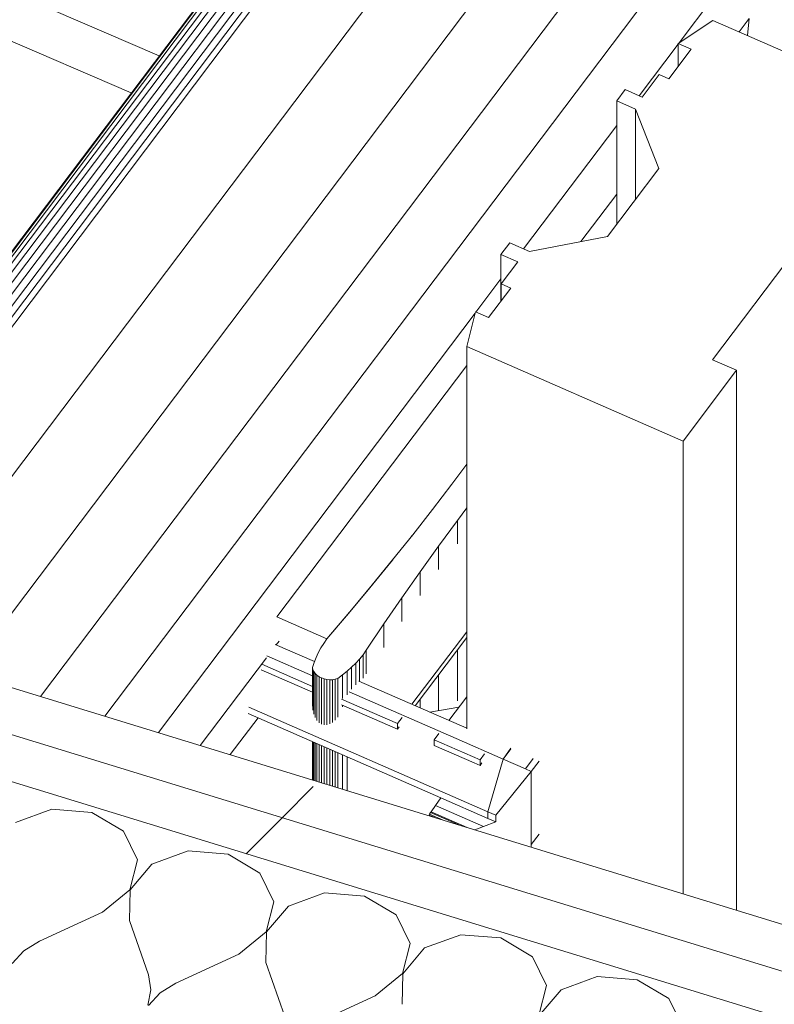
# Model space of a CAD drawing. Header units: millimetres. Extents: x -2220 to 52371, y -4077 to 6953.
# Tile 100 of 228: x 6318 to 6500, y -650 to -413. Entities that reach past the tile are written whole.
import ezdxf

# ---------------------------------------------------------------- set-up
doc = ezdxf.new("R2010")
doc.units = ezdxf.units.MM
doc.header["$MEASUREMENT"] = 0
doc.linetypes.add('Wipeout_Contour', pattern=[1000, 0, -1000])
doc.layers.add('Nuevo_08_E_Envans secs', color=7, linetype='Continuous')
doc.layers.add('Nuevo_09_EI_Mobiliari general', color=7, linetype='Continuous')
doc.layers.add('Nuevo_08_E_Envans secs_Pluma_Nº__1', color=7, linetype='Continuous', lineweight=5)
for name, color, linetype, lineweight, true_color in [('Nuevo_08_E_Envans secs_Pluma_Nº__102', 7, 'Continuous', 5, 0xcccccc), ('Nuevo_08_E_Envans secs_Pluma_Nº__177', 7, 'Continuous', 15, 0xf7e046), ('Nuevo_09_EI_Mobiliari general_Pluma_Nº__61', 7, 'Continuous', 5, 0x6a6a6a)]:
    doc.layers.add(name, color=color, linetype=linetype, lineweight=lineweight, true_color=true_color)
pattern_1 = [(45, (0, 0), (-183.848, 183.848), [195, -65]), (45, (7e-14, 183.85), (-183.848, 183.848), [195, -65])]

# ---------------------------------------------------------------- blocks, each defined once
blk = doc.blocks.new('Elem Sección_59_1')
at = {"layer": 'Nuevo_09_EI_Mobiliari general_Pluma_Nº__61', "color": 251, "linetype": 'Continuous', "lineweight": 5, "true_color": 0x6a6a6a}
for p, q in [((6252.07, -553.8), (6463.22, -274.3)), ((6252.2, -553.84), (6463.81, -273.73)), ((6252.77, -554.02), (6464.73, -273.43)), ((6253.74, -554.31), (6465.94, -273.42)), ((6255.05, -554.72), (6467.35, -273.69)), ((6256.61, -555.2), (6468.87, -274.24)), ((6252.01, -553.78), (6462.66, -274.94)), ((6258.32, -555.72), (6470.38, -275.01)), ((6471.79, -275.97), (6260.05, -556.25)), ((6473, -277.05), (6261.69, -556.75)), ((6473.92, -278.16), (6263.13, -557.19)), ((6460.95, -331.34), (6291.94, -555.06)), ((6472.57, -348.78), (6305.33, -570.15)), ((6481.76, -365.84), (6323.26, -575.65)), ((6488.41, -382.3), (6338.76, -580.4)), ((6492.43, -397.97), (6476.93, -418.5)), ((6351.84, -421.63), (6306.53, -402.1)), ((6476.67, -418.67), (6485.04, -413.11)), ((6485.04, -413.11), (6537.1, -435.89)), ((6493.78, -412.65), (6491.35, -415.87)), ((6493.78, -412.65), (6493.37, -416.76)), ((6345.12, -430.53), (6311.54, -416.05)), ((6476.67, -418.84), (6467.33, -431.21)), ((6479.8, -420.04), (6476.67, -418.67)), ((6476.67, -424.19), (6476.67, -418.67)), ((6474.46, -427.12), (6479.8, -420.04)), ((6468.03, -431.52), (6472.13, -426.1)), ((6472.13, -426.1), (6474.46, -427.12)), ((6461.9, -432.46), (6463.96, -429.74)), ((6463.96, -429.74), (6468.03, -431.52)), ((6466.45, -434.45), (6461.9, -432.46)), ((6461.9, -462.07), (6461.9, -432.46)), ((6472.02, -448.68), (6466.45, -434.45)), ((6466.45, -456.05), (6466.45, -434.45)), ((6461.9, -438.39), (6439.52, -468.02)), ((6459.66, -465.04), (6472.02, -448.68)), ((6518.45, -450.4), (6484.97, -494.71)), ((6461.9, -454.85), (6453.28, -466.26)), ((6440.92, -468.63), (6459.66, -465.04)), ((6434.04, -469.35), (6436.16, -466.55)), ((6436.16, -466.55), (6440.92, -468.63)), ((6438.11, -471.13), (6434.04, -469.35)), ((6434.04, -480.62), (6434.04, -469.35)), ((6434.07, -476.48), (6438.11, -471.13)), ((6434.04, -475.27), (6428.02, -483.24)), ((6431.05, -484.57), (6436.4, -477.49)), ((6436.4, -477.49), (6434.07, -476.48)), ((6434.07, -480.57), (6434.07, -476.48)), ((6427.86, -483.46), (6351.63, -584.36)), ((6425.82, -491.5), (6427.92, -483.2)), ((6427.92, -483.2), (6431.05, -484.57)), ((6477.88, -514.28), (6425.82, -491.5)), ((6425.82, -583.45), (6425.82, -491.5)), ((6484.97, -494.71), (6490.76, -497.24)), ((6380.12, -556.54), (6425.82, -496.05)), ((6490.76, -497.24), (6477.88, -514.28)), ((6490.76, -497.24), (6490.76, -627.05)), ((6477.88, -623.1), (6477.88, -514.28)), ((6422.26, -524.59), (6425.82, -519.83)), ((6417.59, -530.71), (6422.26, -524.59)), ((6422.26, -524.59), (6422.26, -524.59)), ((6425.82, -530.33), (6423.58, -533.32)), ((6412.83, -536.79), (6417.59, -530.71)), ((6417.59, -530.71), (6417.45, -530.89)), ((6423.58, -533.32), (6419.05, -539.5)), ((6423.58, -538.97), (6423.58, -533.32)), ((6408, -542.84), (6412.83, -536.79)), ((6412.83, -536.79), (6412.56, -537.15)), ((6419.05, -539.5), (6414.59, -545.72)), ((6419.05, -545.16), (6419.05, -539.5)), ((6407.59, -543.37), (6402.53, -549.56)), ((6403.09, -548.86), (6408, -542.84)), ((6408.01, -542.84), (6407.59, -543.37)), ((6414.59, -545.72), (6410.2, -551.96)), ((6414.59, -551.37), (6414.59, -545.72)), ((6398.1, -554.83), (6403.09, -548.86)), ((6402.53, -549.56), (6397.4, -555.71)), ((6410.2, -551.96), (6405.88, -558.23)), ((6410.2, -557.62), (6410.2, -551.96)), ((6397.4, -555.71), (6392.19, -561.82)), ((6393.03, -560.77), (6398.1, -554.83)), ((6392.19, -561.82), (6380.12, -556.54)), ((6405.88, -558.23), (6401.64, -564.54)), ((6405.88, -563.89), (6405.88, -558.23)), ((6392.19, -561.82), (6393.03, -560.77)), ((6412.65, -577.54), (6425.82, -560.12)), ((6379.7, -563.13), (6389.19, -567.28)), ((6380.66, -562.39), (6380, -563.26)), ((6390.73, -564.01), (6391.42, -562.9)), ((6391.42, -562.9), (6392.19, -561.82)), ((6425.82, -561.49), (6413.43, -577.88)), ((6388.73, -570.67), (6377.76, -565.87)), ((6389.57, -566.31), (6390.11, -565.15)), ((6390.11, -565.15), (6390.73, -564.01)), ((6400.87, -565.62), (6400.03, -566.67)), ((6401.64, -564.54), (6400.87, -565.62)), ((6400.87, -571.27), (6400.87, -565.62)), ((6401.64, -570.19), (6401.64, -564.54)), ((6423.58, -576.69), (6423.58, -564.45)), ((6377.64, -566.39), (6361.72, -587.45)), ((6388.73, -573.26), (6376.51, -567.91)), ((6388.73, -568.7), (6389.11, -567.5)), ((6389.11, -567.5), (6389.57, -566.31)), ((6399.11, -567.68), (6398.13, -568.66)), ((6400.03, -566.67), (6399.11, -567.68)), ((6399.11, -572.89), (6399.11, -567.68)), ((6400.03, -572.02), (6400.03, -566.67)), ((6388.73, -574.63), (6376.38, -569.23)), ((6388.83, -569.2), (6388.73, -568.7)), ((6388.73, -568.7), (6388.73, -577.97)), ((6389.05, -569.68), (6388.83, -569.2)), ((6388.83, -569.2), (6388.83, -578.99)), ((6389.37, -570.13), (6389.05, -569.68)), ((6389.05, -569.68), (6389.05, -579.93)), ((6389.79, -570.55), (6389.37, -570.13)), ((6389.37, -570.13), (6389.37, -580.76)), ((6390.3, -570.91), (6389.79, -570.55)), ((6389.79, -570.55), (6389.79, -581.44)), ((6395.97, -570.5), (6394.79, -571.36)), ((6397.08, -569.6), (6395.97, -570.5)), ((6395.97, -576.15), (6395.97, -570.5)), ((6398.13, -568.66), (6397.08, -569.6)), ((6397.08, -575.26), (6397.08, -569.6)), ((6398.13, -573.93), (6398.13, -568.66)), ((6419.05, -579.06), (6419.05, -570.45)), ((6390.87, -571.21), (6390.3, -570.91)), ((6390.3, -570.91), (6390.3, -581.97)), ((6391.5, -571.44), (6390.87, -571.21)), ((6390.87, -571.21), (6390.87, -582.33)), ((6392.17, -571.59), (6391.5, -571.44)), ((6391.5, -571.44), (6391.5, -582.5)), ((6392.85, -571.65), (6392.17, -571.59)), ((6392.17, -571.59), (6392.17, -582.48)), ((6393.53, -571.64), (6392.85, -571.65)), ((6392.85, -571.65), (6392.85, -582.28)), ((6394.18, -571.54), (6393.53, -571.64)), ((6393.53, -581.89), (6393.53, -571.64)), ((6394.79, -571.36), (6394.18, -571.54)), ((6394.18, -581.33), (6394.18, -571.54)), ((6394.79, -580.62), (6394.79, -571.36)), ((6399.9, -571.97), (6425.82, -583.31)), ((6423.29, -585.79), (6397.52, -574.52)), ((6409.14, -582.19), (6395.73, -576.33)), ((6409.14, -583.56), (6395.73, -577.7)), ((6414.59, -578.39), (6414.59, -576.35)), ((6421.51, -581.42), (6425.82, -575.73)), ((6419.58, -600.05), (6373.22, -579.76)), ((6430.89, -603.38), (6373.37, -578.21)), ((6395.97, -578.14), (6395.97, -577.8)), ((6416.95, -579.42), (6423.93, -578.22)), ((6375.6, -580.8), (6368.91, -589.66)), ((6409.14, -582.19), (6410.25, -580.73)), ((6409.14, -583.56), (6409.14, -582.19)), ((6409.59, -582.97), (6409.14, -583.56)), ((6418, -586.07), (6419.11, -584.61)), ((6388.73, -586.55), (6388.73, -595.74)), ((6388.83, -586.59), (6388.83, -595.77)), ((6389.05, -586.69), (6389.05, -595.84)), ((6389.37, -586.83), (6389.37, -595.94)), ((6389.79, -587.01), (6389.79, -596.07)), ((6418, -587.44), (6418, -586.07)), ((6418, -586.07), (6429.02, -590.89)), ((6434.59, -590.74), (6423.29, -585.79)), ((6390.3, -587.23), (6390.3, -596.22)), ((6390.87, -587.48), (6390.87, -596.4)), ((6391.5, -587.76), (6391.5, -596.59)), ((6392.17, -588.05), (6392.17, -596.8)), ((6392.85, -588.35), (6392.85, -597)), ((6393.53, -597.21), (6393.53, -588.64)), ((6394.18, -597.41), (6394.18, -588.93)), ((6394.79, -597.6), (6394.79, -589.2)), ((6427.65, -591.66), (6418, -587.44)), ((6430.12, -589.43), (6429.02, -590.89)), ((6436.47, -588.11), (6434.59, -590.74)), ((6434.59, -590.74), (6436.47, -588.25)), ((6395.97, -597.96), (6395.97, -589.71)), ((6397.08, -598.3), (6397.08, -590.2)), ((6429.02, -592.26), (6427.65, -591.66)), ((6429.02, -590.89), (6429.02, -592.26)), ((6429.02, -592.26), (6429.47, -591.66)), ((6430.89, -603.38), (6434.59, -590.74)), ((6439.94, -593.08), (6434.59, -590.74)), ((6439.94, -593.08), (6441.82, -590.59)), ((6443.23, -591.21), (6441.35, -593.7)), ((6441.35, -593.7), (6432.83, -604.23)), ((6441.35, -593.7), (6439.94, -593.08)), ((6441.35, -611.26), (6441.35, -593.7)), ((6418.3, -601.87), (6419.58, -600.05)), ((6419.58, -600.05), (6430.89, -604.99)), ((6416.9, -603.96), (6417.13, -603.57)), ((6417.13, -603.57), (6417.25, -603.37)), ((6417.13, -603.57), (6423.91, -606.54)), ((6417.25, -603.37), (6418.3, -601.87)), ((6417.25, -603.37), (6425.89, -607.14)), ((6418.3, -601.87), (6429.88, -606.94)), ((6430.89, -603.38), (6430.89, -603.38)), ((6432.83, -604.23), (6430.89, -603.38)), ((6430.89, -603.38), (6430.89, -604.99)), ((6416.72, -604.33), (6416.78, -604.19)), ((6416.78, -604.19), (6416.9, -603.96)), ((6418.01, -604.73), (6416.78, -604.19)), ((6416.9, -603.96), (6420.19, -605.4)), ((6432.83, -605.84), (6429.88, -606.94)), ((6432.83, -605.84), (6430.89, -604.99)), ((6432.83, -604.23), (6432.83, -605.84)), ((6429.88, -606.94), (6427.77, -607.72)), ((6443.23, -608.77), (6441.35, -611.26)), ((6441.35, -611.26), (6441.35, -611.89))]:
    blk.add_line(p, q, dxfattribs=at)
blk = doc.blocks.new('*X77')
at = {"layer": 'Nuevo_08_E_Envans secs_Pluma_Nº__102', "color": 254, "linetype": 'Continuous', "lineweight": 5, "true_color": 0xcccccc}
for p, q in [((6326, -602.76), (6317.29, -605.94)), ((6335.61, -603.54), (6326, -602.76)), ((6343.25, -608.05), (6335.61, -603.54)), ((6346.63, -614.94), (6343.25, -608.05)), ((6358.81, -612.82), (6350.09, -616.01)), ((6368.42, -613.61), (6358.81, -612.82)), ((6344.74, -622.16), (6346.63, -614.94)), ((6376.05, -618.12), (6368.42, -613.61)), ((6350.09, -616.01), (6344.87, -622.2)), ((6379.43, -625.01), (6376.05, -618.12)), ((6338.15, -627.54), (6344.74, -622.16)), ((6344.87, -622.2), (6344.71, -629.56)), ((6377.54, -632.23), (6379.43, -625.01)), ((6391.61, -622.89), (6382.9, -626.07)), ((6401.22, -623.67), (6391.61, -622.89)), ((6408.86, -628.18), (6401.22, -623.67)), ((6382.9, -626.07), (6377.68, -632.27)), ((6338.15, -627.54), (6323.01, -634.51)), ((6344.71, -629.56), (6349.26, -642.57)), ((6412.24, -635.08), (6408.86, -628.18)), ((6323.01, -634.51), (6319.23, -636.85)), ((6370.95, -637.61), (6377.54, -632.23)), ((6377.68, -632.27), (6377.52, -639.62)), ((6424.42, -632.96), (6415.7, -636.14)), ((6434.03, -633.74), (6424.42, -632.96)), ((6441.66, -638.25), (6434.03, -633.74)), ((6319.23, -636.85), (6316.42, -639.9)), ((6410.35, -642.29), (6412.24, -635.08)), ((6415.7, -636.14), (6410.48, -642.33)), ((6370.95, -637.61), (6355.82, -644.58)), ((6445.04, -645.14), (6441.66, -638.25)), ((6377.52, -639.62), (6382.06, -652.63)), ((6349.85, -646.25), (6349.26, -642.57)), ((6403.76, -647.68), (6410.35, -642.29)), ((6410.48, -642.33), (6410.32, -649.69)), ((6457.22, -643.03), (6448.51, -646.21)), ((6466.83, -643.81), (6457.22, -643.03)), ((6474.47, -648.32), (6466.83, -643.81)), ((6349.1, -649.92), (6349.85, -646.25)), ((6355.82, -644.58), (6352.03, -646.92)), ((6443.15, -652.36), (6445.04, -645.14)), ((6448.51, -646.21), (6443.29, -652.4)), ((6352.03, -646.92), (6349.23, -649.96)), ((6403.76, -647.68), (6388.62, -654.65)), ((6477.85, -655.21), (6474.47, -648.32))]:
    blk.add_line(p, q, dxfattribs=at)
blk = doc.blocks.new('Elem Sección_68_1')
at = {"layer": 'Nuevo_08_E_Envans secs', "lineweight": 0}
blk.add_blockref('*X77', (0, 0), dxfattribs=at)
at = {"color": 254, "linetype": 'Wipeout_Contour', "lineweight": 0, "ltscale": 26144.135551}
blk.add_wipeout([(5916.12, -462.03), (7086.31, -821.14), (7091.47, -811.4), (5921.29, -452.29)], dxfattribs=at).dxf.layer = 'Nuevo_08_E_Envans secs'
at = {"layer": 'Nuevo_08_E_Envans secs_Pluma_Nº__177', "linetype": 'Continuous', "lineweight": 15, "true_color": 0xf7e046}
h = blk.add_hatch(dxfattribs=at)
h.set_pattern_fill('Panellat_HPL_0001', color=53, style=0, pattern_type=2)
h.set_pattern_definition(pattern_1)
h.paths.add_polyline_path([(5916.12, -462.03), (7086.31, -821.14), (7091.47, -811.4), (5921.29, -452.29)])
at = {"color": 254, "linetype": 'Wipeout_Contour', "lineweight": 0, "ltscale": 33286.966486}
blk.add_wipeout([(5910.96, -471.77), (7093.94, -834.81), (7099.1, -825.07), (7086.31, -821.14), (5916.12, -462.03)], dxfattribs=at).dxf.layer = 'Nuevo_08_E_Envans secs'
at = {"layer": 'Nuevo_08_E_Envans secs_Pluma_Nº__177', "linetype": 'Continuous', "lineweight": 15, "true_color": 0xf7e046}
h = blk.add_hatch(dxfattribs=at)
h.set_pattern_fill('Panellat_HPL_0001', color=53, style=0, pattern_type=2)
h.set_pattern_definition(pattern_1)
h.paths.add_polyline_path([(5910.96, -471.77), (7093.94, -834.81), (7099.1, -825.07), (7086.31, -821.14), (5916.12, -462.03)])
at = {"color": 254, "linetype": 'Wipeout_Contour', "lineweight": 0, "ltscale": 30493.871432}
blk.add_wipeout([(5868.08, -552.67), (9216.61, -1580.3), (9219, -1575.8), (5870.47, -548.18)], dxfattribs=at).dxf.layer = 'Nuevo_08_E_Envans secs'
at = {"color": 254, "linetype": 'Wipeout_Contour', "lineweight": 0, "ltscale": 39819.543603}
blk.add_wipeout([(5872.85, -543.69), (9209.57, -1567.68), (9214.73, -1557.94), (9201.94, -1554.02), (5878.01, -533.95)], dxfattribs=at).dxf.layer = 'Nuevo_08_E_Envans secs'
at = {"color": 254, "linetype": 'Wipeout_Contour', "lineweight": 0, "ltscale": 54462.240952}
blk.add_wipeout([(5878.01, -533.95), (9201.94, -1554.02), (9207.1, -1544.28), (9194.3, -1540.35), (7447.01, -1004.13), (7092.72, -895.4), (5883.17, -524.21)], dxfattribs=at).dxf.layer = 'Nuevo_08_E_Envans secs'
at = {"layer": 'Nuevo_08_E_Envans secs_Pluma_Nº__1', "color": 7, "linetype": 'Continuous', "lineweight": 5}
for p, q in [((5921.29, -452.29), (7078.67, -807.48)), ((5916.12, -462.03), (7086.31, -821.14)), ((5910.96, -471.77), (7093.94, -834.81))]:
    blk.add_line(p, q, dxfattribs=at)

msp = doc.modelspace()

# ---------------------------------------------------------------- block references
at = {"layer": 'Nuevo_09_EI_Mobiliari general', "lineweight": 0}
msp.add_blockref('Elem Sección_59_1', (0, 0), dxfattribs=at)

# ---------------------------------------------------------------- next in the draw order: block references
at = {"layer": 'Nuevo_08_E_Envans secs', "lineweight": 0}
msp.add_blockref('Elem Sección_68_1', (0, 0), dxfattribs=at)

doc.saveas('drawing.dxf')
